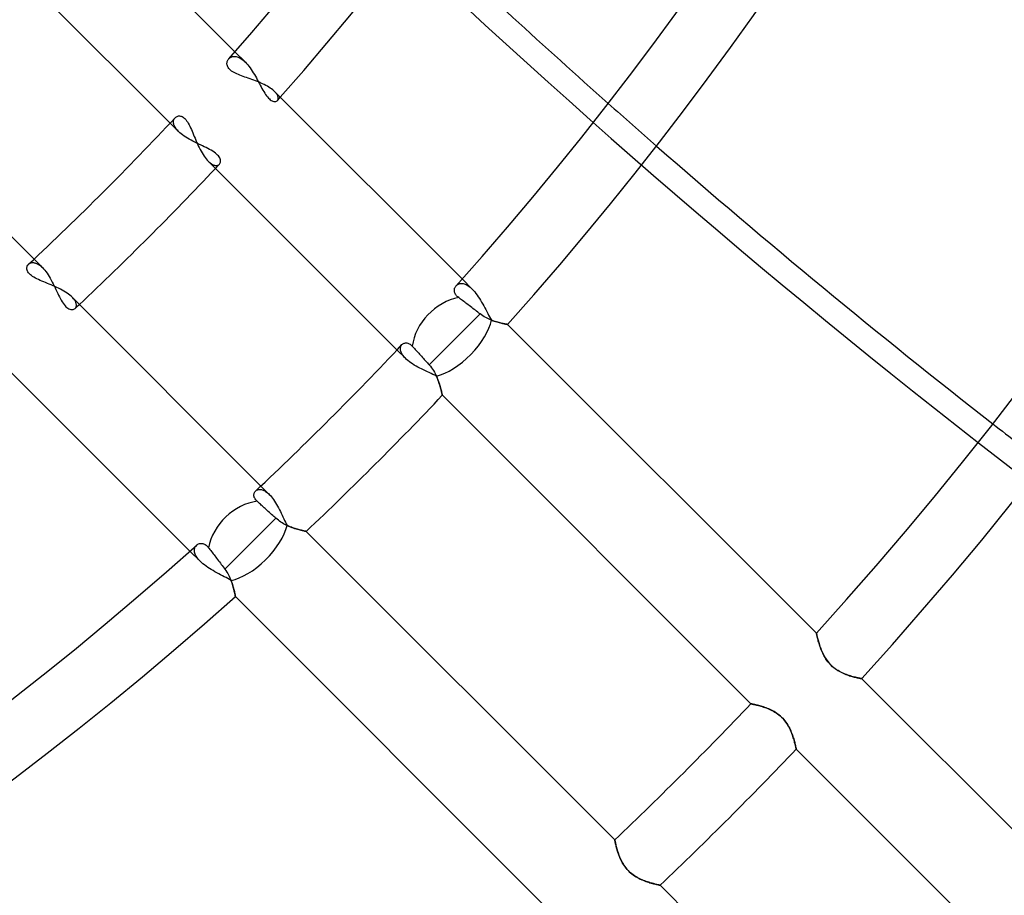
# Model space of a CAD drawing. Header units: millimetres. Extents: x -215 to 215, y -215 to 215.
# Tile 41 of 62: x 49 to 73, y -68 to -47. Entities that reach past the tile are written whole.
import ezdxf

# ---------------------------------------------------------------- set-up
doc = ezdxf.new("R2010")
doc.units = ezdxf.units.MM
doc.layers.add('MAIN-1', color=7, linetype='Continuous')
doc.layers.add('MAIN-2', color=7, linetype='Continuous')

msp = doc.modelspace()

# ---------------------------------------------------------------- linework, layer by layer
at = {"layer": 'MAIN-1'}
for p, q in [((54.57, -48.1), (50.12, -43.65)), ((48.543, -45.308), (53.029, -49.794)), ((54.382, -48.37), (54.384, -48.35)), ((54.382, -48.391), (54.382, -48.37)), ((54.386, -48.412), (54.382, -48.391)), ((54.384, -48.35), (54.388, -48.331)), ((54.392, -48.433), (54.386, -48.412)), ((54.388, -48.331), (54.394, -48.313)), ((54.401, -48.454), (54.392, -48.433)), ((54.394, -48.313), (54.402, -48.296)), ((54.413, -48.476), (54.401, -48.454)), ((54.402, -48.296), (54.412, -48.28)), ((54.412, -48.28), (54.424, -48.265)), ((49.794, -53.029), (45.308, -48.543)), ((54.428, -48.497), (54.413, -48.476)), ((54.446, -48.517), (54.428, -48.497)), ((54.468, -48.537), (54.446, -48.517)), ((54.492, -48.556), (54.468, -48.537)), ((54.519, -48.574), (54.492, -48.556)), ((54.549, -48.592), (54.519, -48.574)), ((54.581, -48.609), (54.549, -48.592)), ((54.616, -48.625), (54.581, -48.609)), ((54.652, -48.641), (54.616, -48.625)), ((54.689, -48.656), (54.652, -48.641)), ((54.727, -48.671), (54.689, -48.656)), ((54.767, -48.685), (54.727, -48.671)), ((54.807, -48.7), (54.767, -48.685)), ((54.848, -48.714), (54.807, -48.7)), ((54.889, -48.729), (54.848, -48.714)), ((54.932, -48.744), (54.889, -48.729)), ((54.974, -48.759), (54.932, -48.744)), ((55.018, -48.775), (54.974, -48.759)), ((55.061, -48.791), (55.018, -48.775)), ((55.104, -48.808), (55.061, -48.791)), ((55.146, -48.825), (55.104, -48.808)), ((55.188, -48.843), (55.146, -48.825)), ((55.229, -48.861), (55.188, -48.843)), ((55.268, -48.88), (55.229, -48.861)), ((55.307, -48.9), (55.268, -48.88)), ((55.343, -48.92), (55.307, -48.9)), ((55.378, -48.941), (55.343, -48.92)), ((55.411, -48.962), (55.378, -48.941)), ((55.441, -48.983), (55.411, -48.962)), ((55.469, -49.004), (55.441, -48.983)), ((55.495, -49.026), (55.469, -49.004)), ((55.518, -49.048), (55.495, -49.026)), ((59.971, -53.501), (55.518, -49.048)), ((53.213, -49.628), (53.232, -49.625)), ((53.232, -49.625), (53.252, -49.624)), ((53.252, -49.624), (53.273, -49.626)), ((53.148, -49.666), (53.162, -49.653)), ((53.162, -49.653), (53.178, -49.643)), ((53.178, -49.643), (53.194, -49.634)), ((53.194, -49.634), (53.213, -49.628)), ((53.273, -49.626), (53.294, -49.631)), ((53.294, -49.631), (53.316, -49.64)), ((53.316, -49.64), (53.338, -49.652)), ((53.338, -49.652), (53.359, -49.668)), ((53.359, -49.668), (53.381, -49.687)), ((53.381, -49.687), (53.402, -49.711)), ((53.402, -49.711), (53.423, -49.737)), ((53.423, -49.737), (53.443, -49.766)), ((53.443, -49.766), (53.462, -49.798)), ((53.462, -49.798), (53.481, -49.832)), ((53.481, -49.832), (53.499, -49.868)), ((53.499, -49.868), (53.517, -49.906)), ((53.517, -49.906), (53.535, -49.946)), ((53.535, -49.946), (53.552, -49.986)), ((53.552, -49.986), (53.569, -50.028)), ((53.569, -50.028), (53.587, -50.07)), ((53.587, -50.07), (53.604, -50.113)), ((53.604, -50.113), (53.622, -50.156)), ((53.622, -50.156), (53.641, -50.201)), ((53.641, -50.201), (53.66, -50.245)), ((53.66, -50.245), (53.68, -50.289)), ((53.68, -50.289), (53.7, -50.334)), ((53.7, -50.334), (53.721, -50.378)), ((53.721, -50.378), (53.743, -50.42)), ((53.743, -50.42), (53.765, -50.462)), ((53.765, -50.462), (53.788, -50.502)), ((53.788, -50.502), (53.812, -50.541)), ((53.812, -50.541), (53.836, -50.578)), ((53.836, -50.578), (53.86, -50.612)), ((53.86, -50.612), (53.885, -50.644)), ((53.885, -50.644), (53.91, -50.674)), ((53.91, -50.674), (53.936, -50.701)), ((53.936, -50.701), (58.423, -55.188)), ((49.624, -53.249), (49.625, -53.229)), ((49.625, -53.27), (49.624, -53.249)), ((49.625, -53.229), (49.629, -53.21)), ((49.63, -53.291), (49.625, -53.27)), ((49.629, -53.21), (49.635, -53.193)), ((49.638, -53.312), (49.63, -53.291)), ((49.635, -53.193), (49.643, -53.176)), ((49.65, -53.334), (49.638, -53.312)), ((49.643, -53.176), (49.654, -53.162)), ((49.665, -53.356), (49.65, -53.334)), ((49.654, -53.162), (49.666, -53.148)), ((49.684, -53.378), (49.665, -53.356)), ((49.707, -53.399), (49.684, -53.378)), ((49.732, -53.42), (49.707, -53.399)), ((49.761, -53.44), (49.732, -53.42)), ((49.793, -53.459), (49.761, -53.44)), ((49.827, -53.478), (49.793, -53.459)), ((49.863, -53.496), (49.827, -53.478)), ((49.901, -53.515), (49.863, -53.496)), ((49.941, -53.533), (49.901, -53.515)), ((49.983, -53.551), (49.941, -53.533)), ((50.026, -53.568), (49.983, -53.551)), ((50.069, -53.586), (50.026, -53.568)), ((50.113, -53.605), (50.069, -53.586)), ((50.158, -53.623), (50.113, -53.605)), ((50.203, -53.642), (50.158, -53.623)), ((50.248, -53.661), (50.203, -53.642)), ((50.292, -53.681), (50.248, -53.661)), ((50.337, -53.701), (50.292, -53.681)), ((50.38, -53.722), (50.337, -53.701)), ((50.423, -53.744), (50.38, -53.722)), ((50.464, -53.766), (50.423, -53.744)), ((50.504, -53.789), (50.464, -53.766)), ((50.542, -53.812), (50.504, -53.789)), ((50.579, -53.836), (50.542, -53.812)), ((50.613, -53.861), (50.579, -53.836)), ((59.787, -53.768), (59.788, -53.753)), ((59.788, -53.784), (59.787, -53.768)), ((59.788, -53.753), (59.79, -53.738)), ((59.79, -53.8), (59.788, -53.784)), ((59.79, -53.738), (59.794, -53.723)), ((59.794, -53.817), (59.79, -53.8)), ((59.794, -53.723), (59.799, -53.71)), ((59.8, -53.833), (59.794, -53.817)), ((59.799, -53.71), (59.804, -53.696)), ((59.807, -53.849), (59.8, -53.833)), ((59.804, -53.696), (59.811, -53.684)), ((59.811, -53.684), (59.819, -53.672)), ((59.819, -53.672), (59.829, -53.661)), ((50.645, -53.886), (50.613, -53.861)), ((50.674, -53.91), (50.645, -53.886)), ((50.701, -53.936), (50.674, -53.91)), ((55.188, -58.423), (50.701, -53.936)), ((59.816, -53.866), (59.807, -53.849)), ((59.828, -53.882), (59.816, -53.866)), ((59.841, -53.898), (59.828, -53.882)), ((59.856, -53.914), (59.841, -53.898)), ((59.873, -53.929), (59.856, -53.914)), ((59.891, -53.944), (59.873, -53.929)), ((59.912, -53.96), (59.891, -53.944)), ((59.935, -53.977), (59.912, -53.96)), ((59.959, -53.995), (59.935, -53.977)), ((59.984, -54.014), (59.959, -53.995)), ((60.01, -54.034), (59.984, -54.014)), ((60.036, -54.054), (60.01, -54.034)), ((60.061, -54.073), (60.036, -54.054)), ((60.087, -54.093), (60.061, -54.073)), ((60.114, -54.113), (60.087, -54.093)), ((60.142, -54.134), (60.114, -54.113)), ((60.17, -54.156), (60.142, -54.134)), ((60.2, -54.179), (60.17, -54.156)), ((60.229, -54.201), (60.2, -54.179)), ((60.259, -54.224), (60.229, -54.201)), ((60.287, -54.246), (60.259, -54.224)), ((60.315, -54.267), (60.287, -54.246)), ((60.344, -54.289), (60.315, -54.267)), ((60.373, -54.311), (60.344, -54.289)), ((59.794, -54.941), (60.402, -54.333)), ((60.402, -54.333), (60.373, -54.311)), ((60.434, -54.357), (60.402, -54.333)), ((60.466, -54.378), (60.434, -54.357)), ((60.499, -54.398), (60.466, -54.378)), ((60.532, -54.417), (60.499, -54.398)), ((60.565, -54.434), (60.532, -54.417)), ((60.598, -54.449), (60.565, -54.434)), ((60.631, -54.464), (60.598, -54.449)), ((60.664, -54.477), (60.631, -54.464)), ((60.696, -54.489), (60.664, -54.477)), ((60.728, -54.501), (60.696, -54.489)), ((60.76, -54.511), (60.728, -54.501)), ((60.791, -54.52), (60.76, -54.511)), ((60.82, -54.529), (60.791, -54.52)), ((60.849, -54.537), (60.82, -54.529)), ((60.876, -54.544), (60.849, -54.537)), ((60.902, -54.55), (60.876, -54.544)), ((60.927, -54.556), (60.902, -54.55)), ((60.949, -54.561), (60.927, -54.556)), ((60.97, -54.565), (60.949, -54.561)), ((60.988, -54.569), (60.97, -54.565)), ((61.005, -54.572), (60.988, -54.569)), ((61.019, -54.575), (61.005, -54.572)), ((61.03, -54.577), (61.019, -54.575)), ((61.039, -54.579), (61.03, -54.577)), ((61.046, -54.58), (61.039, -54.579)), ((61.05, -54.581), (61.046, -54.58)), ((61.051, -54.581), (61.05, -54.581)), ((68.394, -61.924), (61.051, -54.581)), ((59.19, -55.545), (59.794, -54.941)), ((58.542, -55.062), (58.553, -55.051)), ((58.553, -55.051), (58.566, -55.042)), ((58.566, -55.042), (58.579, -55.034)), ((58.579, -55.034), (58.594, -55.028)), ((58.594, -55.028), (58.61, -55.024)), ((58.61, -55.024), (58.626, -55.021)), ((58.626, -55.021), (58.643, -55.021)), ((58.643, -55.021), (58.66, -55.022)), ((58.66, -55.022), (58.678, -55.026)), ((58.678, -55.026), (58.696, -55.032)), ((58.696, -55.032), (58.714, -55.04)), ((58.714, -55.04), (58.733, -55.051)), ((58.733, -55.051), (58.751, -55.064)), ((58.751, -55.064), (58.769, -55.081)), ((58.769, -55.081), (58.787, -55.099)), ((58.787, -55.099), (58.803, -55.117)), ((58.803, -55.117), (58.82, -55.135)), ((58.82, -55.135), (58.838, -55.155)), ((58.838, -55.155), (58.857, -55.176)), ((58.857, -55.176), (58.877, -55.198)), ((58.877, -55.198), (58.897, -55.221)), ((58.897, -55.221), (58.918, -55.244)), ((58.918, -55.244), (58.939, -55.268)), ((58.939, -55.268), (58.96, -55.291)), ((58.96, -55.291), (58.981, -55.314)), ((58.981, -55.314), (59.003, -55.338)), ((59.003, -55.338), (59.026, -55.364)), ((59.026, -55.364), (59.05, -55.39)), ((59.05, -55.39), (59.073, -55.416)), ((59.073, -55.416), (59.097, -55.442)), ((59.097, -55.442), (59.121, -55.469)), ((59.121, -55.469), (59.145, -55.495)), ((49.048, -55.518), (53.501, -59.971)), ((59.145, -55.495), (59.167, -55.52)), ((59.167, -55.52), (59.19, -55.545)), ((59.19, -55.545), (59.218, -55.577)), ((59.218, -55.577), (59.245, -55.611)), ((59.245, -55.611), (59.269, -55.645)), ((59.269, -55.645), (59.292, -55.68)), ((59.292, -55.68), (59.313, -55.716)), ((59.313, -55.716), (59.332, -55.752)), ((59.332, -55.752), (59.35, -55.788)), ((59.35, -55.788), (59.367, -55.823)), ((59.367, -55.823), (59.382, -55.859)), ((59.382, -55.859), (59.396, -55.895)), ((59.396, -55.895), (59.409, -55.93)), ((59.409, -55.93), (59.421, -55.964)), ((59.421, -55.964), (59.432, -55.998)), ((59.432, -55.998), (59.442, -56.03)), ((59.442, -56.03), (59.452, -56.061)), ((59.452, -56.061), (59.46, -56.091)), ((59.46, -56.091), (59.467, -56.119)), ((59.467, -56.119), (59.474, -56.145)), ((59.474, -56.145), (59.48, -56.169)), ((59.48, -56.169), (59.485, -56.191)), ((59.485, -56.191), (59.489, -56.21)), ((59.489, -56.21), (59.493, -56.227)), ((59.493, -56.227), (59.496, -56.241)), ((59.496, -56.241), (59.499, -56.252)), ((59.499, -56.252), (59.5, -56.26)), ((59.5, -56.26), (59.501, -56.265)), ((59.501, -56.265), (59.502, -56.267)), ((59.502, -56.267), (66.837, -63.602)), ((55.021, -58.624), (55.024, -58.608)), ((55.021, -58.641), (55.021, -58.624)), ((55.022, -58.659), (55.021, -58.641)), ((55.025, -58.677), (55.022, -58.659)), ((55.024, -58.608), (55.028, -58.593)), ((55.031, -58.695), (55.025, -58.677)), ((55.028, -58.593), (55.035, -58.578)), ((55.04, -58.714), (55.031, -58.695)), ((55.035, -58.578), (55.042, -58.565)), ((55.051, -58.732), (55.04, -58.714)), ((55.042, -58.565), (55.051, -58.553)), ((55.051, -58.553), (55.062, -58.542)), ((55.064, -58.751), (55.051, -58.732)), ((55.08, -58.769), (55.064, -58.751)), ((55.099, -58.787), (55.08, -58.769)), ((55.117, -58.803), (55.099, -58.787)), ((55.135, -58.82), (55.117, -58.803)), ((55.155, -58.838), (55.135, -58.82)), ((55.176, -58.857), (55.155, -58.838)), ((55.198, -58.877), (55.176, -58.857)), ((55.221, -58.897), (55.198, -58.877)), ((55.244, -58.918), (55.221, -58.897)), ((55.268, -58.939), (55.244, -58.918)), ((55.291, -58.96), (55.268, -58.939)), ((55.314, -58.981), (55.291, -58.96)), ((55.338, -59.003), (55.314, -58.981)), ((54.941, -59.794), (55.545, -59.19)), ((55.364, -59.026), (55.338, -59.003)), ((55.39, -59.05), (55.364, -59.026)), ((55.416, -59.073), (55.39, -59.05)), ((55.442, -59.097), (55.416, -59.073)), ((55.469, -59.121), (55.442, -59.097)), ((55.495, -59.145), (55.469, -59.121)), ((55.52, -59.167), (55.495, -59.145)), ((55.545, -59.19), (55.52, -59.167)), ((55.573, -59.215), (55.545, -59.19)), ((55.603, -59.238), (55.573, -59.215)), ((55.633, -59.261), (55.603, -59.238)), ((55.664, -59.281), (55.633, -59.261)), ((55.695, -59.301), (55.664, -59.281)), ((55.726, -59.319), (55.695, -59.301)), ((55.758, -59.336), (55.726, -59.319)), ((55.789, -59.351), (55.758, -59.336)), ((55.82, -59.366), (55.789, -59.351)), ((55.851, -59.379), (55.82, -59.366)), ((55.882, -59.392), (55.851, -59.379)), ((55.913, -59.403), (55.882, -59.392)), ((55.943, -59.414), (55.913, -59.403)), ((55.973, -59.424), (55.943, -59.414)), ((56.002, -59.434), (55.973, -59.424)), ((56.03, -59.442), (56.002, -59.434)), ((56.057, -59.45), (56.03, -59.442)), ((56.083, -59.458), (56.057, -59.45)), ((56.108, -59.464), (56.083, -59.458)), ((56.132, -59.471), (56.108, -59.464)), ((56.154, -59.476), (56.132, -59.471)), ((56.174, -59.481), (56.154, -59.476)), ((56.193, -59.485), (56.174, -59.481)), ((56.21, -59.489), (56.193, -59.485)), ((56.224, -59.493), (56.21, -59.489)), ((56.237, -59.495), (56.224, -59.493)), ((56.248, -59.498), (56.237, -59.495)), ((56.256, -59.499), (56.248, -59.498)), ((56.262, -59.501), (56.256, -59.499)), ((56.265, -59.501), (56.262, -59.501)), ((56.267, -59.502), (56.265, -59.501)), ((63.602, -66.837), (56.267, -59.502)), ((53.661, -59.829), (53.675, -59.817)), ((53.675, -59.817), (53.691, -59.807)), ((53.691, -59.807), (53.708, -59.799)), ((53.708, -59.799), (53.726, -59.793)), ((53.726, -59.793), (53.745, -59.789)), ((53.745, -59.789), (53.764, -59.787)), ((53.764, -59.787), (53.784, -59.788)), ((53.784, -59.788), (53.804, -59.791)), ((53.804, -59.791), (53.825, -59.797)), ((53.825, -59.797), (53.845, -59.805)), ((53.845, -59.805), (53.865, -59.816)), ((53.865, -59.816), (53.886, -59.831)), ((53.886, -59.831), (53.906, -59.848)), ((53.906, -59.848), (53.925, -59.868)), ((53.925, -59.868), (53.944, -59.891)), ((53.944, -59.891), (53.96, -59.912)), ((53.96, -59.912), (53.977, -59.935)), ((54.333, -60.402), (54.941, -59.794)), ((53.977, -59.935), (53.995, -59.959)), ((53.995, -59.959), (54.014, -59.984)), ((54.014, -59.984), (54.034, -60.01)), ((54.034, -60.01), (54.054, -60.036)), ((54.054, -60.036), (54.073, -60.061)), ((54.073, -60.061), (54.093, -60.087)), ((54.093, -60.087), (54.113, -60.114)), ((54.113, -60.114), (54.134, -60.142)), ((54.134, -60.142), (54.156, -60.17)), ((54.156, -60.17), (54.179, -60.2)), ((54.179, -60.2), (54.201, -60.229)), ((54.201, -60.229), (54.224, -60.259)), ((54.224, -60.259), (54.246, -60.287)), ((54.246, -60.287), (54.267, -60.315)), ((54.267, -60.315), (54.289, -60.344)), ((54.289, -60.344), (54.311, -60.373)), ((54.311, -60.373), (54.333, -60.402)), ((54.333, -60.402), (54.357, -60.435)), ((54.357, -60.435), (54.379, -60.468)), ((54.379, -60.468), (54.4, -60.502)), ((54.4, -60.502), (54.419, -60.536)), ((54.419, -60.536), (54.436, -60.57)), ((54.436, -60.57), (54.452, -60.604)), ((54.452, -60.604), (54.466, -60.638)), ((54.466, -60.638), (54.48, -60.671)), ((54.48, -60.671), (54.492, -60.704)), ((54.492, -60.704), (54.503, -60.736)), ((54.503, -60.736), (54.513, -60.767)), ((54.513, -60.767), (54.522, -60.798)), ((54.522, -60.798), (54.531, -60.827)), ((54.531, -60.827), (54.538, -60.855)), ((54.538, -60.855), (54.545, -60.881)), ((54.545, -60.881), (54.551, -60.907)), ((54.551, -60.907), (54.557, -60.93)), ((54.557, -60.93), (54.561, -60.952)), ((54.561, -60.952), (54.566, -60.972)), ((54.566, -60.972), (54.569, -60.99)), ((54.569, -60.99), (54.573, -61.006)), ((54.573, -61.006), (54.575, -61.019)), ((54.575, -61.019), (54.577, -61.031)), ((54.577, -61.031), (54.579, -61.04)), ((54.579, -61.04), (54.58, -61.046)), ((54.58, -61.046), (54.581, -61.05)), ((54.581, -61.05), (54.581, -61.051)), ((54.581, -61.051), (61.924, -68.394)), ((68.395, -61.926), (68.394, -61.924)), ((68.395, -61.93), (68.395, -61.926)), ((68.397, -61.937), (68.395, -61.93)), ((68.399, -61.947), (68.397, -61.937)), ((68.402, -61.96), (68.399, -61.947)), ((68.406, -61.975), (68.402, -61.96)), ((68.41, -61.993), (68.406, -61.975)), ((68.414, -62.013), (68.41, -61.993)), ((68.42, -62.035), (68.414, -62.013)), ((68.426, -62.059), (68.42, -62.035)), ((68.433, -62.084), (68.426, -62.059)), ((68.44, -62.112), (68.433, -62.084)), ((68.449, -62.14), (68.44, -62.112)), ((68.458, -62.171), (68.449, -62.14)), ((68.468, -62.202), (68.458, -62.171)), ((68.478, -62.234), (68.468, -62.202)), ((68.49, -62.266), (68.478, -62.234)), ((68.502, -62.3), (68.49, -62.266)), ((68.516, -62.333), (68.502, -62.3)), ((68.531, -62.367), (68.516, -62.333)), ((68.546, -62.401), (68.531, -62.367)), ((68.563, -62.435), (68.546, -62.401)), ((68.581, -62.469), (68.563, -62.435)), ((68.601, -62.503), (68.581, -62.469)), ((68.622, -62.537), (68.601, -62.503)), ((68.645, -62.57), (68.622, -62.537)), ((68.669, -62.602), (68.645, -62.57)), ((68.695, -62.633), (68.669, -62.602)), ((68.722, -62.663), (68.695, -62.633)), ((68.75, -62.692), (68.722, -62.663)), ((68.78, -62.719), (68.75, -62.692)), ((68.811, -62.745), (68.78, -62.719)), ((68.843, -62.77), (68.811, -62.745)), ((68.876, -62.792), (68.843, -62.77)), ((68.91, -62.813), (68.876, -62.792)), ((68.943, -62.832), (68.91, -62.813)), ((68.977, -62.85), (68.943, -62.832)), ((69.011, -62.867), (68.977, -62.85)), ((69.044, -62.882), (69.011, -62.867)), ((69.078, -62.896), (69.044, -62.882)), ((69.111, -62.908), (69.078, -62.896)), ((69.143, -62.92), (69.111, -62.908)), ((69.175, -62.931), (69.143, -62.92)), ((69.207, -62.94), (69.175, -62.931)), ((69.237, -62.949), (69.207, -62.94)), ((69.267, -62.958), (69.237, -62.949)), ((69.295, -62.965), (69.267, -62.958)), ((69.321, -62.971), (69.295, -62.965)), ((69.346, -62.977), (69.321, -62.971)), ((69.369, -62.983), (69.346, -62.977)), ((69.39, -62.987), (69.369, -62.983)), ((69.409, -62.991), (69.39, -62.987)), ((69.426, -62.995), (69.409, -62.991)), ((69.44, -62.997), (69.426, -62.995)), ((69.452, -63), (69.44, -62.997)), ((69.462, -63.002), (69.452, -63)), ((69.468, -63.003), (69.462, -63.002)), ((69.472, -63.004), (69.468, -63.003)), ((69.474, -63.004), (69.472, -63.004)), ((76.814, -70.344), (69.474, -63.004)), ((66.837, -63.602), (66.838, -63.602)), ((66.838, -63.602), (66.842, -63.603)), ((66.842, -63.603), (66.849, -63.604)), ((66.849, -63.604), (66.859, -63.606)), ((66.859, -63.606), (66.871, -63.609)), ((66.871, -63.609), (66.886, -63.612)), ((66.886, -63.612), (66.903, -63.615)), ((66.903, -63.615), (66.922, -63.619)), ((66.922, -63.619), (66.944, -63.624)), ((66.944, -63.624), (66.967, -63.63)), ((66.967, -63.63), (66.992, -63.636)), ((66.992, -63.636), (67.019, -63.643)), ((67.019, -63.643), (67.047, -63.65)), ((67.047, -63.65), (67.077, -63.659)), ((67.077, -63.659), (67.107, -63.668)), ((67.107, -63.668), (67.139, -63.678)), ((67.139, -63.678), (67.171, -63.689)), ((67.171, -63.689), (67.204, -63.701)), ((67.204, -63.701), (67.237, -63.713)), ((67.237, -63.713), (67.27, -63.727)), ((67.27, -63.727), (67.304, -63.743)), ((67.304, -63.743), (67.338, -63.759)), ((67.338, -63.759), (67.372, -63.777)), ((67.372, -63.777), (67.405, -63.797)), ((67.405, -63.797), (67.439, -63.818)), ((67.439, -63.818), (67.472, -63.84)), ((67.472, -63.84), (67.504, -63.865)), ((67.504, -63.865), (67.535, -63.891)), ((67.535, -63.891), (67.564, -63.918)), ((67.564, -63.918), (67.593, -63.947)), ((67.593, -63.947), (67.62, -63.977)), ((67.62, -63.977), (67.646, -64.008)), ((67.646, -64.008), (67.67, -64.04)), ((67.67, -64.04), (67.693, -64.073)), ((67.693, -64.073), (67.714, -64.107)), ((67.714, -64.107), (67.733, -64.14)), ((67.733, -64.14), (67.751, -64.174)), ((67.751, -64.174), (67.768, -64.208)), ((67.768, -64.208), (67.783, -64.242)), ((67.783, -64.242), (67.798, -64.276)), ((67.798, -64.276), (67.811, -64.31)), ((67.811, -64.31), (67.823, -64.343)), ((67.823, -64.343), (67.835, -64.375)), ((67.835, -64.375), (67.845, -64.407)), ((67.845, -64.407), (67.855, -64.438)), ((67.855, -64.438), (67.864, -64.468)), ((67.864, -64.468), (67.872, -64.496)), ((67.872, -64.496), (67.879, -64.523)), ((67.879, -64.523), (67.885, -64.549)), ((67.885, -64.549), (67.891, -64.572)), ((67.891, -64.572), (67.896, -64.594)), ((67.896, -64.594), (67.901, -64.613)), ((67.901, -64.613), (67.905, -64.631)), ((67.905, -64.631), (67.908, -64.646)), ((67.908, -64.646), (67.911, -64.658)), ((67.911, -64.658), (67.913, -64.668)), ((67.913, -64.668), (67.914, -64.675)), ((67.914, -64.675), (67.915, -64.679)), ((67.915, -64.679), (67.916, -64.681)), ((67.916, -64.681), (75.25, -72.015)), ((63.602, -66.838), (63.602, -66.837)), ((63.603, -66.842), (63.602, -66.838)), ((63.604, -66.848), (63.603, -66.842)), ((63.606, -66.856), (63.604, -66.848)), ((63.608, -66.867), (63.606, -66.856)), ((63.61, -66.88), (63.608, -66.867)), ((63.614, -66.895), (63.61, -66.88)), ((63.617, -66.912), (63.614, -66.895)), ((63.621, -66.931), (63.617, -66.912)), ((63.626, -66.952), (63.621, -66.931)), ((63.631, -66.974), (63.626, -66.952)), ((63.637, -66.998), (63.631, -66.974)), ((63.644, -67.024), (63.637, -66.998)), ((63.651, -67.05), (63.644, -67.024)), ((63.659, -67.078), (63.651, -67.05)), ((63.668, -67.107), (63.659, -67.078)), ((63.677, -67.137), (63.668, -67.107)), ((63.687, -67.167), (63.677, -67.137)), ((63.699, -67.198), (63.687, -67.167)), ((63.711, -67.23), (63.699, -67.198)), ((63.724, -67.261), (63.711, -67.23)), ((63.738, -67.293), (63.724, -67.261)), ((63.753, -67.325), (63.738, -67.293)), ((63.769, -67.356), (63.753, -67.325)), ((63.786, -67.388), (63.769, -67.356)), ((63.805, -67.42), (63.786, -67.388)), ((63.826, -67.451), (63.805, -67.42)), ((63.848, -67.481), (63.826, -67.451)), ((63.871, -67.511), (63.848, -67.481)), ((63.896, -67.54), (63.871, -67.511)), ((63.921, -67.568), (63.896, -67.54)), ((63.948, -67.595), (63.921, -67.568)), ((63.976, -67.62), (63.948, -67.595)), ((64.006, -67.644), (63.976, -67.62)), ((64.036, -67.667), (64.006, -67.644)), ((64.067, -67.688), (64.036, -67.667)), ((64.098, -67.708), (64.067, -67.688)), ((64.13, -67.727), (64.098, -67.708)), ((64.161, -67.744), (64.13, -67.727)), ((64.193, -67.761), (64.161, -67.744)), ((64.225, -67.776), (64.193, -67.761)), ((64.256, -67.789), (64.225, -67.776)), ((64.287, -67.802), (64.256, -67.789)), ((64.318, -67.814), (64.287, -67.802)), ((64.349, -67.826), (64.318, -67.814)), ((64.379, -67.836), (64.349, -67.826)), ((64.409, -67.846), (64.379, -67.836)), ((64.437, -67.855), (64.409, -67.846)), ((64.465, -67.863), (64.437, -67.855)), ((64.492, -67.87), (64.465, -67.863)), ((64.518, -67.877), (64.492, -67.87)), ((64.542, -67.884), (64.518, -67.877)), ((64.564, -67.889), (64.542, -67.884)), ((64.585, -67.894), (64.564, -67.889)), ((64.604, -67.899), (64.585, -67.894)), ((64.622, -67.903), (64.604, -67.899)), ((64.637, -67.906), (64.622, -67.903)), ((64.65, -67.909), (64.637, -67.906)), ((64.661, -67.911), (64.65, -67.909)), ((64.669, -67.913), (64.661, -67.911)), ((64.676, -67.915), (64.669, -67.913)), ((64.679, -67.915), (64.676, -67.915)), ((64.681, -67.916), (64.679, -67.915)), ((72.015, -75.25), (64.681, -67.916))]:
    msp.add_line(p, q, dxfattribs=at)
for radius, start, end in [(72.743, 318.43203, 0), (74.267, 318.53178, 0), (80.368, 318.11077, 0), (81.892, 318.20256, 0), (92.263, 317.84228, 0), (93.787, 317.79604, 0), (72.743, 313.06015, 316.93982), (74.267, 313.23496, 316.76506), (80.368, 313.24561, 316.75441), (81.892, 313.39934, 316.60062), (80.368, 228.11079, 311.88925), (81.892, 228.20258, 311.79746), (92.263, 313.5793, 316.42072), (93.787, 313.60239, 316.39757)]:
    msp.add_arc((0, 0), radius, start, end, dxfattribs=at)
for centre, major_axis, ratio, start_param, end_param in [((139.185, 57.087), (-93.223, 128.31), 0.809017, 1.797032, 1.836035), ((139.185, 57.087), (-93.223, 128.31), 0.809017, 1.845789, 1.912274), ((59.794, -54.941), (0.809, 0.809), 0.75576, 0.827487, 2.37439), ((54.941, -59.794), (0.809, 0.809), 0.75576, 0.767202, 2.314106)]:
    msp.add_ellipse(centre, major_axis=major_axis, ratio=ratio, start_param=start_param, end_param=end_param, dxfattribs=at)
at = {"layer": 'MAIN-2'}
for p, q in [((54.48, -48.224), (54.497, -48.218)), ((54.497, -48.218), (54.516, -48.213)), ((54.516, -48.213), (54.535, -48.21)), ((54.535, -48.21), (54.555, -48.209)), ((54.555, -48.209), (54.577, -48.21)), ((54.818, -48.348), (54.57, -48.1)), ((54.577, -48.21), (54.599, -48.213)), ((54.599, -48.213), (54.621, -48.219)), ((54.621, -48.219), (54.645, -48.227)), ((54.424, -48.265), (54.436, -48.253)), ((54.436, -48.253), (54.449, -48.242)), ((54.449, -48.242), (54.464, -48.232)), ((54.464, -48.232), (54.48, -48.224)), ((54.645, -48.227), (54.669, -48.237)), ((54.669, -48.237), (54.693, -48.25)), ((54.693, -48.25), (54.718, -48.265)), ((54.718, -48.265), (54.743, -48.282)), ((54.743, -48.282), (54.768, -48.302)), ((54.768, -48.302), (54.793, -48.324)), ((54.793, -48.324), (54.818, -48.348)), ((54.818, -48.348), (54.846, -48.378)), ((54.846, -48.378), (54.875, -48.41)), ((54.875, -48.41), (54.902, -48.444)), ((54.902, -48.444), (54.929, -48.48)), ((54.929, -48.48), (54.956, -48.518)), ((54.956, -48.518), (54.982, -48.557)), ((54.982, -48.557), (55.007, -48.597)), ((55.007, -48.597), (55.032, -48.638)), ((55.032, -48.638), (55.056, -48.68)), ((55.056, -48.68), (55.08, -48.722)), ((55.08, -48.722), (55.103, -48.764)), ((55.103, -48.764), (55.126, -48.807)), ((55.126, -48.807), (55.148, -48.848)), ((55.148, -48.848), (55.17, -48.89)), ((55.17, -48.89), (55.192, -48.931)), ((55.192, -48.931), (55.214, -48.971)), ((55.214, -48.971), (55.235, -49.009)), ((55.235, -49.009), (55.257, -49.046)), ((55.257, -49.046), (55.279, -49.082)), ((55.279, -49.082), (55.301, -49.115)), ((55.301, -49.115), (55.323, -49.145)), ((55.323, -49.145), (55.345, -49.173)), ((55.534, -49.065), (55.518, -49.048)), ((55.549, -49.082), (55.534, -49.065)), ((55.561, -49.099), (55.549, -49.082)), ((55.572, -49.115), (55.561, -49.099)), ((55.581, -49.131), (55.572, -49.115)), ((55.589, -49.147), (55.581, -49.131)), ((55.594, -49.162), (55.589, -49.147)), ((55.345, -49.173), (55.367, -49.198)), ((55.367, -49.198), (55.389, -49.22)), ((55.389, -49.22), (55.411, -49.239)), ((55.411, -49.239), (55.433, -49.254)), ((55.433, -49.254), (55.454, -49.266)), ((55.454, -49.266), (55.474, -49.275)), ((55.474, -49.275), (55.494, -49.281)), ((55.494, -49.281), (55.512, -49.283)), ((55.512, -49.283), (55.529, -49.283)), ((55.529, -49.283), (55.545, -49.28)), ((55.545, -49.28), (55.559, -49.275)), ((55.559, -49.275), (55.572, -49.267)), ((55.572, -49.267), (55.582, -49.258)), ((55.582, -49.258), (55.589, -49.249)), ((55.589, -49.249), (55.594, -49.239)), ((55.598, -49.177), (55.594, -49.162)), ((55.594, -49.239), (55.598, -49.228)), ((55.601, -49.191), (55.598, -49.177)), ((55.598, -49.228), (55.6, -49.217)), ((55.6, -49.217), (55.601, -49.204)), ((55.601, -49.204), (55.601, -49.191)), ((53.029, -49.794), (53.23, -49.995)), ((53.111, -49.763), (53.112, -49.747)), ((53.111, -49.78), (53.111, -49.763)), ((53.113, -49.798), (53.111, -49.78)), ((53.112, -49.747), (53.114, -49.731)), ((53.117, -49.816), (53.113, -49.798)), ((53.114, -49.731), (53.119, -49.716)), ((53.122, -49.834), (53.117, -49.816)), ((53.119, -49.716), (53.124, -49.702)), ((53.129, -49.853), (53.122, -49.834)), ((53.124, -49.702), (53.131, -49.689)), ((53.138, -49.873), (53.129, -49.853)), ((53.131, -49.689), (53.139, -49.677)), ((53.139, -49.677), (53.148, -49.666)), ((53.149, -49.893), (53.138, -49.873)), ((53.162, -49.913), (53.149, -49.893)), ((53.176, -49.933), (53.162, -49.913)), ((53.192, -49.954), (53.176, -49.933)), ((53.21, -49.974), (53.192, -49.954)), ((53.23, -49.995), (53.21, -49.974)), ((53.259, -50.022), (53.23, -49.995)), ((53.291, -50.05), (53.259, -50.022)), ((53.325, -50.076), (53.291, -50.05)), ((53.362, -50.103), (53.325, -50.076)), ((53.401, -50.129), (53.362, -50.103)), ((53.441, -50.154), (53.401, -50.129)), ((53.483, -50.179), (53.441, -50.154)), ((53.527, -50.203), (53.483, -50.179)), ((53.571, -50.226), (53.527, -50.203)), ((53.616, -50.249), (53.571, -50.226)), ((53.661, -50.271), (53.616, -50.249)), ((53.707, -50.293), (53.661, -50.271)), ((53.752, -50.314), (53.707, -50.293)), ((53.797, -50.335), (53.752, -50.314)), ((53.841, -50.356), (53.797, -50.335)), ((53.884, -50.377), (53.841, -50.356)), ((53.926, -50.398), (53.884, -50.377)), ((53.967, -50.419), (53.926, -50.398)), ((54.006, -50.441), (53.967, -50.419)), ((54.042, -50.462), (54.006, -50.441)), ((54.076, -50.485), (54.042, -50.462)), ((54.107, -50.507), (54.076, -50.485)), ((54.135, -50.53), (54.107, -50.507)), ((54.159, -50.553), (54.135, -50.53)), ((54.18, -50.576), (54.159, -50.553)), ((53.936, -50.701), (53.953, -50.717)), ((53.953, -50.717), (53.97, -50.733)), ((53.97, -50.733), (53.988, -50.746)), ((53.988, -50.746), (54.005, -50.759)), ((54.005, -50.759), (54.022, -50.769)), ((54.022, -50.769), (54.038, -50.779)), ((54.038, -50.779), (54.054, -50.786)), ((54.054, -50.786), (54.07, -50.792)), ((54.07, -50.792), (54.085, -50.797)), ((54.153, -50.799), (54.165, -50.796)), ((54.165, -50.796), (54.176, -50.791)), ((54.176, -50.791), (54.186, -50.786)), ((54.197, -50.599), (54.18, -50.576)), ((54.186, -50.786), (54.195, -50.779)), ((54.195, -50.779), (54.203, -50.771)), ((54.211, -50.622), (54.197, -50.599)), ((54.203, -50.771), (54.213, -50.758)), ((54.22, -50.645), (54.211, -50.622)), ((54.213, -50.758), (54.221, -50.743)), ((54.227, -50.667), (54.22, -50.645)), ((54.221, -50.743), (54.227, -50.726)), ((54.23, -50.688), (54.227, -50.667)), ((54.227, -50.726), (54.23, -50.707)), ((54.23, -50.707), (54.23, -50.688)), ((54.085, -50.797), (54.1, -50.8)), ((54.1, -50.8), (54.114, -50.802)), ((54.114, -50.802), (54.128, -50.802)), ((54.128, -50.802), (54.141, -50.802)), ((54.141, -50.802), (54.153, -50.799)), ((49.677, -53.139), (49.689, -53.131)), ((49.689, -53.131), (49.701, -53.125)), ((49.701, -53.125), (49.715, -53.119)), ((49.715, -53.119), (49.73, -53.115)), ((49.73, -53.115), (49.745, -53.112)), ((49.745, -53.112), (49.762, -53.111)), ((49.762, -53.111), (49.779, -53.111)), ((49.779, -53.111), (49.797, -53.113)), ((49.995, -53.23), (49.794, -53.029)), ((49.797, -53.113), (49.815, -53.116)), ((49.815, -53.116), (49.833, -53.122)), ((49.833, -53.122), (49.853, -53.129)), ((49.853, -53.129), (49.872, -53.138)), ((49.666, -53.148), (49.677, -53.139)), ((49.872, -53.138), (49.892, -53.149)), ((49.892, -53.149), (49.913, -53.161)), ((49.913, -53.161), (49.933, -53.176)), ((49.933, -53.176), (49.954, -53.192)), ((49.954, -53.192), (49.974, -53.21)), ((49.974, -53.21), (49.995, -53.23)), ((49.995, -53.23), (50.022, -53.259)), ((50.022, -53.259), (50.05, -53.291)), ((50.05, -53.291), (50.077, -53.326)), ((50.077, -53.326), (50.103, -53.363)), ((50.103, -53.363), (50.129, -53.402)), ((50.129, -53.402), (50.155, -53.442)), ((50.155, -53.442), (50.179, -53.485)), ((50.179, -53.485), (50.203, -53.528)), ((50.203, -53.528), (50.227, -53.573)), ((50.227, -53.573), (50.25, -53.618)), ((60.213, -53.743), (59.971, -53.501)), ((50.25, -53.618), (50.272, -53.663)), ((50.272, -53.663), (50.294, -53.708)), ((50.294, -53.708), (50.315, -53.754)), ((50.315, -53.754), (50.336, -53.799)), ((50.336, -53.799), (50.357, -53.843)), ((59.829, -53.661), (59.84, -53.649)), ((59.84, -53.649), (59.854, -53.638)), ((59.854, -53.638), (59.868, -53.629)), ((59.868, -53.629), (59.884, -53.621)), ((59.884, -53.621), (59.901, -53.615)), ((59.901, -53.615), (59.918, -53.61)), ((59.918, -53.61), (59.937, -53.608)), ((59.937, -53.608), (59.957, -53.607)), ((59.957, -53.607), (59.978, -53.608)), ((59.978, -53.608), (59.999, -53.612)), ((59.999, -53.612), (60.021, -53.617)), ((60.021, -53.617), (60.044, -53.625)), ((60.044, -53.625), (60.068, -53.635)), ((60.068, -53.635), (60.091, -53.648)), ((60.091, -53.648), (60.116, -53.662)), ((60.116, -53.662), (60.14, -53.679)), ((60.14, -53.679), (60.164, -53.698)), ((60.164, -53.698), (60.189, -53.72)), ((60.189, -53.72), (60.213, -53.743)), ((60.213, -53.743), (60.243, -53.775)), ((60.243, -53.775), (60.272, -53.808)), ((60.272, -53.808), (60.301, -53.845)), ((50.357, -53.843), (50.378, -53.886)), ((50.378, -53.886), (50.399, -53.928)), ((50.399, -53.928), (50.42, -53.969)), ((50.42, -53.969), (50.442, -54.008)), ((50.442, -54.008), (50.463, -54.044)), ((50.463, -54.044), (50.485, -54.077)), ((50.717, -53.953), (50.701, -53.936)), ((50.733, -53.97), (50.717, -53.953)), ((50.746, -53.988), (50.733, -53.97)), ((50.759, -54.005), (50.746, -53.988)), ((50.769, -54.022), (50.759, -54.005)), ((50.779, -54.038), (50.769, -54.022)), ((50.786, -54.054), (50.779, -54.038)), ((50.792, -54.07), (50.786, -54.054)), ((50.797, -54.085), (50.792, -54.07)), ((60.301, -53.845), (60.33, -53.883)), ((60.33, -53.883), (60.357, -53.923)), ((60.357, -53.923), (60.384, -53.965)), ((60.384, -53.965), (60.411, -54.008)), ((60.411, -54.008), (60.436, -54.052)), ((60.436, -54.052), (60.462, -54.096)), ((50.485, -54.077), (50.508, -54.108)), ((50.508, -54.108), (50.531, -54.136)), ((50.531, -54.136), (50.554, -54.16)), ((50.554, -54.16), (50.577, -54.181)), ((50.577, -54.181), (50.6, -54.198)), ((50.6, -54.198), (50.623, -54.211)), ((50.623, -54.211), (50.645, -54.221)), ((50.645, -54.221), (50.667, -54.227)), ((50.667, -54.227), (50.688, -54.23)), ((50.688, -54.23), (50.708, -54.23)), ((50.708, -54.23), (50.726, -54.227)), ((50.726, -54.227), (50.743, -54.221)), ((50.743, -54.221), (50.758, -54.213)), ((50.758, -54.213), (50.771, -54.203)), ((50.771, -54.203), (50.779, -54.195)), ((50.779, -54.195), (50.786, -54.185)), ((50.786, -54.185), (50.791, -54.176)), ((50.791, -54.176), (50.796, -54.165)), ((50.796, -54.165), (50.799, -54.153)), ((50.8, -54.1), (50.797, -54.085)), ((50.799, -54.153), (50.802, -54.141)), ((50.802, -54.114), (50.8, -54.1)), ((50.802, -54.128), (50.802, -54.114)), ((50.802, -54.141), (50.802, -54.128)), ((60.462, -54.096), (60.486, -54.141)), ((60.486, -54.141), (60.51, -54.186)), ((60.51, -54.186), (60.533, -54.23)), ((60.533, -54.23), (60.557, -54.275)), ((60.557, -54.275), (60.58, -54.318)), ((60.58, -54.318), (60.602, -54.361)), ((60.602, -54.361), (60.625, -54.402)), ((60.625, -54.402), (60.648, -54.442)), ((60.648, -54.442), (60.67, -54.48)), ((60.67, -54.48), (60.703, -54.492)), ((60.703, -54.492), (60.736, -54.503)), ((60.736, -54.503), (60.767, -54.513)), ((60.767, -54.513), (60.797, -54.522)), ((60.797, -54.522), (60.826, -54.531)), ((60.826, -54.531), (60.854, -54.538)), ((60.854, -54.538), (60.881, -54.545)), ((60.881, -54.545), (60.906, -54.551)), ((60.906, -54.551), (60.93, -54.557)), ((60.93, -54.557), (60.952, -54.561)), ((60.952, -54.561), (60.972, -54.566)), ((60.972, -54.566), (60.99, -54.569)), ((60.99, -54.569), (61.006, -54.573)), ((61.006, -54.573), (61.019, -54.575)), ((61.019, -54.575), (61.031, -54.577)), ((61.031, -54.577), (61.04, -54.579)), ((61.04, -54.579), (61.046, -54.58)), ((61.046, -54.58), (61.05, -54.581)), ((61.05, -54.581), (61.051, -54.581)), ((58.423, -55.188), (58.622, -55.387)), ((58.504, -55.164), (58.505, -55.147)), ((58.505, -55.182), (58.504, -55.164)), ((58.505, -55.147), (58.507, -55.13)), ((58.508, -55.201), (58.505, -55.182)), ((58.507, -55.13), (58.511, -55.115)), ((58.513, -55.22), (58.508, -55.201)), ((58.511, -55.115), (58.517, -55.1)), ((58.52, -55.24), (58.513, -55.22)), ((58.517, -55.1), (58.524, -55.086)), ((58.528, -55.26), (58.52, -55.24)), ((58.524, -55.086), (58.532, -55.073)), ((58.532, -55.073), (58.542, -55.062)), ((58.539, -55.281), (58.528, -55.26)), ((58.552, -55.302), (58.539, -55.281)), ((58.567, -55.323), (58.552, -55.302)), ((58.583, -55.345), (58.567, -55.323)), ((58.602, -55.366), (58.583, -55.345)), ((58.622, -55.387), (58.602, -55.366)), ((58.651, -55.415), (58.622, -55.387)), ((58.683, -55.442), (58.651, -55.415)), ((58.718, -55.469), (58.683, -55.442)), ((58.755, -55.496), (58.718, -55.469)), ((58.794, -55.521), (58.755, -55.496)), ((58.834, -55.547), (58.794, -55.521)), ((58.876, -55.571), (58.834, -55.547)), ((58.92, -55.595), (58.876, -55.571)), ((58.964, -55.619), (58.92, -55.595)), ((59.009, -55.641), (58.964, -55.619)), ((59.055, -55.664), (59.009, -55.641)), ((59.1, -55.685), (59.055, -55.664)), ((59.146, -55.707), (59.1, -55.685)), ((59.191, -55.728), (59.146, -55.707)), ((59.235, -55.749), (59.191, -55.728)), ((59.279, -55.77), (59.235, -55.749)), ((59.321, -55.79), (59.279, -55.77)), ((59.362, -55.812), (59.321, -55.79)), ((59.378, -55.848), (59.362, -55.812)), ((59.392, -55.884), (59.378, -55.848)), ((59.406, -55.92), (59.392, -55.884)), ((59.418, -55.955), (59.406, -55.92)), ((59.43, -55.99), (59.418, -55.955)), ((59.44, -56.023), (59.43, -55.99)), ((59.45, -56.055), (59.44, -56.023)), ((59.458, -56.086), (59.45, -56.055)), ((59.466, -56.115), (59.458, -56.086)), ((59.473, -56.142), (59.466, -56.115)), ((59.479, -56.166), (59.473, -56.142)), ((59.485, -56.189), (59.479, -56.166)), ((59.489, -56.209), (59.485, -56.189)), ((59.493, -56.226), (59.489, -56.209)), ((59.496, -56.241), (59.493, -56.226)), ((59.499, -56.252), (59.496, -56.241)), ((59.5, -56.26), (59.499, -56.252)), ((59.501, -56.265), (59.5, -56.26)), ((59.502, -56.267), (59.501, -56.265)), ((55.086, -58.524), (55.099, -58.517)), ((55.099, -58.517), (55.114, -58.511)), ((55.114, -58.511), (55.129, -58.507)), ((55.129, -58.507), (55.146, -58.505)), ((55.146, -58.505), (55.163, -58.504)), ((55.163, -58.504), (55.181, -58.505)), ((55.181, -58.505), (55.2, -58.508)), ((55.387, -58.622), (55.188, -58.423)), ((55.2, -58.508), (55.219, -58.513)), ((55.219, -58.513), (55.239, -58.519)), ((55.239, -58.519), (55.259, -58.528)), ((55.062, -58.542), (55.073, -58.532)), ((55.073, -58.532), (55.086, -58.524)), ((55.259, -58.528), (55.28, -58.539)), ((55.28, -58.539), (55.301, -58.552)), ((55.301, -58.552), (55.323, -58.566)), ((55.323, -58.566), (55.344, -58.583)), ((55.344, -58.583), (55.366, -58.602)), ((55.366, -58.602), (55.387, -58.622)), ((55.387, -58.622), (55.413, -58.65)), ((55.413, -58.65), (55.439, -58.68)), ((55.439, -58.68), (55.465, -58.712)), ((55.465, -58.712), (55.49, -58.747)), ((55.49, -58.747), (55.515, -58.783)), ((55.515, -58.783), (55.539, -58.821)), ((55.539, -58.821), (55.562, -58.861)), ((55.562, -58.861), (55.585, -58.902)), ((55.585, -58.902), (55.608, -58.943)), ((55.608, -58.943), (55.63, -58.986)), ((55.63, -58.986), (55.651, -59.028)), ((55.651, -59.028), (55.672, -59.072)), ((55.672, -59.072), (55.692, -59.115)), ((55.692, -59.115), (55.712, -59.158)), ((55.712, -59.158), (55.732, -59.2)), ((55.732, -59.2), (55.752, -59.242)), ((55.752, -59.242), (55.772, -59.283)), ((55.772, -59.283), (55.792, -59.323)), ((55.792, -59.323), (55.812, -59.362)), ((55.812, -59.362), (55.848, -59.378)), ((55.848, -59.378), (55.884, -59.392)), ((55.884, -59.392), (55.92, -59.406)), ((55.92, -59.406), (55.955, -59.418)), ((55.955, -59.418), (55.99, -59.43)), ((55.99, -59.43), (56.023, -59.44)), ((56.023, -59.44), (56.055, -59.45)), ((56.055, -59.45), (56.086, -59.458)), ((56.086, -59.458), (56.114, -59.466)), ((56.114, -59.466), (56.141, -59.473)), ((56.141, -59.473), (56.166, -59.479)), ((56.166, -59.479), (56.188, -59.484)), ((56.188, -59.484), (56.208, -59.489)), ((56.208, -59.489), (56.226, -59.493)), ((56.226, -59.493), (56.24, -59.496)), ((56.24, -59.496), (56.252, -59.498)), ((56.252, -59.498), (56.26, -59.5)), ((56.26, -59.5), (56.265, -59.501)), ((56.265, -59.501), (56.267, -59.502)), ((53.608, -59.939), (53.61, -59.92)), ((53.61, -59.92), (53.615, -59.902)), ((53.615, -59.902), (53.621, -59.885)), ((53.621, -59.885), (53.628, -59.869)), ((53.628, -59.869), (53.638, -59.854)), ((53.638, -59.854), (53.649, -59.841)), ((53.649, -59.841), (53.661, -59.829)), ((53.501, -59.971), (53.743, -60.213)), ((53.607, -59.958), (53.608, -59.939)), ((53.608, -59.979), (53.607, -59.958)), ((53.612, -60), (53.608, -59.979)), ((53.617, -60.022), (53.612, -60)), ((53.625, -60.045), (53.617, -60.022)), ((53.635, -60.068), (53.625, -60.045)), ((53.648, -60.092), (53.635, -60.068)), ((53.663, -60.116), (53.648, -60.092)), ((53.679, -60.14), (53.663, -60.116)), ((53.699, -60.164), (53.679, -60.14)), ((53.72, -60.189), (53.699, -60.164)), ((53.743, -60.213), (53.72, -60.189)), ((53.775, -60.243), (53.743, -60.213)), ((53.808, -60.272), (53.775, -60.243)), ((53.845, -60.301), (53.808, -60.272)), ((53.883, -60.329), (53.845, -60.301)), ((53.923, -60.357), (53.883, -60.329)), ((53.965, -60.384), (53.923, -60.357)), ((54.008, -60.411), (53.965, -60.384)), ((54.052, -60.436), (54.008, -60.411)), ((54.096, -60.462), (54.052, -60.436)), ((54.141, -60.486), (54.096, -60.462)), ((54.186, -60.51), (54.141, -60.486)), ((54.23, -60.533), (54.186, -60.51)), ((54.274, -60.557), (54.23, -60.533)), ((54.318, -60.58), (54.274, -60.557)), ((54.361, -60.602), (54.318, -60.58)), ((54.402, -60.625), (54.361, -60.602)), ((54.442, -60.648), (54.402, -60.625)), ((54.48, -60.67), (54.442, -60.648)), ((54.491, -60.702), (54.48, -60.67)), ((54.502, -60.734), (54.491, -60.702)), ((54.512, -60.765), (54.502, -60.734)), ((54.522, -60.795), (54.512, -60.765)), ((54.53, -60.825), (54.522, -60.795)), ((54.538, -60.853), (54.53, -60.825)), ((54.545, -60.88), (54.538, -60.853)), ((54.551, -60.905), (54.545, -60.88)), ((54.556, -60.929), (54.551, -60.905)), ((54.561, -60.951), (54.556, -60.929)), ((54.566, -60.971), (54.561, -60.951)), ((54.569, -60.989), (54.566, -60.971)), ((54.573, -61.005), (54.569, -60.989)), ((54.575, -61.019), (54.573, -61.005)), ((54.577, -61.031), (54.575, -61.019)), ((54.579, -61.04), (54.577, -61.031)), ((54.58, -61.046), (54.579, -61.04)), ((54.581, -61.05), (54.58, -61.046)), ((54.581, -61.051), (54.581, -61.05)), ((68.394, -61.924), (68.394, -61.925)), ((68.394, -61.925), (68.395, -61.929)), ((68.395, -61.929), (68.397, -61.935)), ((68.397, -61.935), (68.399, -61.944)), ((68.399, -61.944), (68.401, -61.955)), ((68.401, -61.955), (68.404, -61.968)), ((68.404, -61.968), (68.408, -61.984)), ((68.408, -61.984), (68.412, -62.001)), ((68.412, -62.001), (68.416, -62.021)), ((68.416, -62.021), (68.422, -62.042)), ((68.422, -62.042), (68.428, -62.065)), ((68.428, -62.065), (68.434, -62.089)), ((68.434, -62.089), (68.441, -62.115)), ((68.441, -62.115), (68.449, -62.142)), ((68.449, -62.142), (68.458, -62.17)), ((68.458, -62.17), (68.467, -62.199)), ((68.467, -62.199), (68.477, -62.229)), ((68.477, -62.229), (68.487, -62.259)), ((68.487, -62.259), (68.499, -62.29)), ((68.499, -62.29), (68.511, -62.321)), ((68.511, -62.321), (68.524, -62.353)), ((68.524, -62.353), (68.538, -62.384)), ((68.538, -62.384), (68.554, -62.416)), ((68.554, -62.416), (68.57, -62.448)), ((68.57, -62.448), (68.588, -62.481)), ((68.588, -62.481), (68.607, -62.513)), ((68.607, -62.513), (68.627, -62.544)), ((68.627, -62.544), (68.649, -62.575)), ((68.649, -62.575), (68.672, -62.606)), ((68.672, -62.606), (68.697, -62.635)), ((68.697, -62.635), (68.722, -62.664)), ((68.722, -62.664), (68.749, -62.691)), ((68.749, -62.691), (68.778, -62.717)), ((68.778, -62.717), (68.807, -62.742)), ((68.807, -62.742), (68.838, -62.765)), ((68.838, -62.765), (68.869, -62.787)), ((68.869, -62.787), (68.9, -62.807)), ((68.9, -62.807), (68.932, -62.826)), ((68.932, -62.826), (68.965, -62.844)), ((68.965, -62.844), (68.997, -62.86)), ((68.997, -62.86), (69.029, -62.875)), ((69.029, -62.875), (69.061, -62.889)), ((69.061, -62.889), (69.093, -62.901)), ((69.093, -62.901), (69.124, -62.913)), ((69.124, -62.913), (69.154, -62.924)), ((69.154, -62.924), (69.184, -62.933)), ((69.184, -62.933), (69.213, -62.942)), ((69.213, -62.942), (69.241, -62.951)), ((69.241, -62.951), (69.268, -62.958)), ((69.268, -62.958), (69.294, -62.965)), ((69.294, -62.965), (69.318, -62.971)), ((69.318, -62.971), (69.341, -62.976)), ((69.341, -62.976), (69.363, -62.981)), ((69.363, -62.981), (69.383, -62.986)), ((69.383, -62.986), (69.401, -62.99)), ((69.401, -62.99), (69.418, -62.993)), ((69.418, -62.993), (69.432, -62.996)), ((69.432, -62.996), (69.445, -62.998)), ((69.445, -62.998), (69.455, -63)), ((69.455, -63), (69.463, -63.002)), ((69.463, -63.002), (69.469, -63.003)), ((69.469, -63.003), (69.473, -63.004)), ((69.473, -63.004), (69.474, -63.004)), ((66.838, -63.602), (66.837, -63.602)), ((66.842, -63.603), (66.838, -63.602)), ((66.848, -63.604), (66.842, -63.603)), ((66.856, -63.606), (66.848, -63.604)), ((66.867, -63.608), (66.856, -63.606)), ((66.88, -63.61), (66.867, -63.608)), ((66.895, -63.614), (66.88, -63.61)), ((66.912, -63.617), (66.895, -63.614)), ((66.931, -63.621), (66.912, -63.617)), ((66.952, -63.626), (66.931, -63.621)), ((66.974, -63.631), (66.952, -63.626)), ((66.998, -63.637), (66.974, -63.631)), ((67.024, -63.644), (66.998, -63.637)), ((67.05, -63.651), (67.024, -63.644)), ((67.078, -63.659), (67.05, -63.651)), ((67.107, -63.668), (67.078, -63.659)), ((67.137, -63.677), (67.107, -63.668)), ((67.167, -63.687), (67.137, -63.677)), ((67.198, -63.699), (67.167, -63.687)), ((67.23, -63.711), (67.198, -63.699)), ((67.261, -63.724), (67.23, -63.711)), ((67.293, -63.738), (67.261, -63.724)), ((67.325, -63.753), (67.293, -63.738)), ((67.356, -63.769), (67.325, -63.753)), ((67.388, -63.786), (67.356, -63.769)), ((67.42, -63.805), (67.388, -63.786)), ((67.451, -63.826), (67.42, -63.805)), ((67.481, -63.848), (67.451, -63.826)), ((67.511, -63.871), (67.481, -63.848)), ((67.54, -63.896), (67.511, -63.871)), ((67.568, -63.921), (67.54, -63.896)), ((67.595, -63.948), (67.568, -63.921)), ((67.62, -63.976), (67.595, -63.948)), ((67.644, -64.006), (67.62, -63.976)), ((67.667, -64.036), (67.644, -64.006)), ((67.688, -64.067), (67.667, -64.036)), ((67.708, -64.098), (67.688, -64.067)), ((67.727, -64.13), (67.708, -64.098)), ((67.744, -64.161), (67.727, -64.13)), ((67.761, -64.193), (67.744, -64.161)), ((67.776, -64.225), (67.761, -64.193)), ((67.789, -64.256), (67.776, -64.225)), ((67.802, -64.287), (67.789, -64.256)), ((67.814, -64.318), (67.802, -64.287)), ((67.826, -64.349), (67.814, -64.318)), ((67.836, -64.379), (67.826, -64.349)), ((67.846, -64.409), (67.836, -64.379)), ((67.855, -64.437), (67.846, -64.409)), ((67.863, -64.465), (67.855, -64.437)), ((67.87, -64.492), (67.863, -64.465)), ((67.877, -64.518), (67.87, -64.492)), ((67.884, -64.542), (67.877, -64.518)), ((67.889, -64.564), (67.884, -64.542)), ((67.894, -64.585), (67.889, -64.564)), ((67.899, -64.604), (67.894, -64.585)), ((67.903, -64.622), (67.899, -64.604)), ((67.906, -64.637), (67.903, -64.622)), ((67.909, -64.65), (67.906, -64.637)), ((67.911, -64.661), (67.909, -64.65)), ((67.913, -64.669), (67.911, -64.661)), ((67.915, -64.676), (67.913, -64.669)), ((67.915, -64.679), (67.915, -64.676)), ((67.916, -64.681), (67.915, -64.679)), ((63.602, -66.837), (63.602, -66.838)), ((63.602, -66.838), (63.603, -66.842)), ((63.603, -66.842), (63.604, -66.849)), ((63.604, -66.849), (63.606, -66.859)), ((63.606, -66.859), (63.609, -66.871)), ((63.609, -66.871), (63.612, -66.886)), ((63.612, -66.886), (63.615, -66.903)), ((63.615, -66.903), (63.619, -66.922)), ((63.619, -66.922), (63.624, -66.944)), ((63.624, -66.944), (63.63, -66.967)), ((63.63, -66.967), (63.636, -66.992)), ((63.636, -66.992), (63.643, -67.019)), ((63.643, -67.019), (63.65, -67.047)), ((63.65, -67.047), (63.659, -67.077)), ((63.659, -67.077), (63.668, -67.107)), ((63.668, -67.107), (63.678, -67.139)), ((63.678, -67.139), (63.689, -67.171)), ((63.689, -67.171), (63.701, -67.204)), ((63.701, -67.204), (63.713, -67.237)), ((63.713, -67.237), (63.727, -67.27)), ((63.727, -67.27), (63.743, -67.304)), ((63.743, -67.304), (63.759, -67.338)), ((63.759, -67.338), (63.777, -67.372)), ((63.777, -67.372), (63.797, -67.405)), ((63.797, -67.405), (63.818, -67.439)), ((63.818, -67.439), (63.84, -67.472)), ((63.84, -67.472), (63.865, -67.504)), ((63.865, -67.504), (63.891, -67.535)), ((63.891, -67.535), (63.918, -67.564)), ((63.918, -67.564), (63.947, -67.593)), ((63.947, -67.593), (63.977, -67.62)), ((63.977, -67.62), (64.008, -67.646)), ((64.008, -67.646), (64.04, -67.67)), ((64.04, -67.67), (64.073, -67.693)), ((64.073, -67.693), (64.107, -67.714)), ((64.107, -67.714), (64.14, -67.733)), ((64.14, -67.733), (64.174, -67.751)), ((64.174, -67.751), (64.208, -67.768)), ((64.208, -67.768), (64.242, -67.783)), ((64.242, -67.783), (64.276, -67.798)), ((64.276, -67.798), (64.31, -67.811)), ((64.31, -67.811), (64.343, -67.823)), ((64.343, -67.823), (64.375, -67.835)), ((64.375, -67.835), (64.407, -67.845)), ((64.407, -67.845), (64.438, -67.855)), ((64.438, -67.855), (64.468, -67.864)), ((64.468, -67.864), (64.496, -67.872)), ((64.496, -67.872), (64.523, -67.879)), ((64.523, -67.879), (64.549, -67.885)), ((64.549, -67.885), (64.572, -67.891)), ((64.572, -67.891), (64.594, -67.896)), ((64.594, -67.896), (64.613, -67.901)), ((64.613, -67.901), (64.631, -67.905)), ((64.631, -67.905), (64.646, -67.908)), ((64.646, -67.908), (64.658, -67.911)), ((64.658, -67.911), (64.668, -67.913)), ((64.668, -67.913), (64.675, -67.914)), ((64.675, -67.914), (64.679, -67.915)), ((64.679, -67.915), (64.681, -67.916))]:
    msp.add_line(p, q, dxfattribs=at)
for radius, start, end in [(162, 179.99998, 0), (153.5, 270.00002, 0), (152.5, 270.00002, 0), (74.267, 318.45214, 318.53178), (74.267, 316.76506, 316.87226), (74.267, 313.12776, 313.23496)]:
    msp.add_arc((0, 0), radius, start, end, dxfattribs=at)
for centre, major_axis, ratio, start_param, end_param in [((138.709, 56.741), (-93.223, 128.31), 0.809017, 1.73342, 2.280953), ((139.185, 57.087), (-93.223, 128.31), 0.809017, 1.836035, 1.845789), ((59.794, -54.941), (0.809, 0.809), 0.456694, -2.506821, -0.596283), ((139.185, 57.087), (-93.223, 128.31), 0.809017, 1.912274, 1.922087), ((54.941, -59.794), (0.809, 0.809), 0.456694, -2.545309, -0.634772)]:
    msp.add_ellipse(centre, major_axis=major_axis, ratio=ratio, start_param=start_param, end_param=end_param, dxfattribs=at)

doc.saveas('drawing.dxf')
